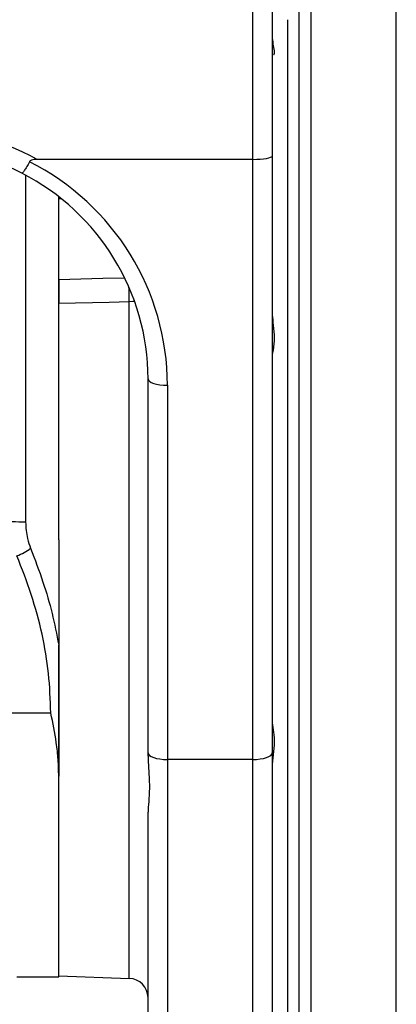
# Model space of a CAD drawing. Header units: millimetres. Extents: x 1556 to 4262, y 988 to 5170.
# Tile 5 of 18: x 2616 to 2810, y 1399 to 1907. Entities that reach past the tile are written whole.
import ezdxf

# ---------------------------------------------------------------- set-up
doc = ezdxf.new("R2010")
doc.units = ezdxf.units.MM
doc.header["$LTSCALE"] = 2

msp = doc.modelspace()

# ---------------------------------------------------------------- linework, layer by layer
at = {"color": 7, "linetype": 'Continuous', "lineweight": 25}
for p, q in [((2735.98, 1834.87), (2735.98, 1978.87)), ((2745.98, 1978.87), (2745.98, 1836.59)), ((2759.98, 1304.87), (2759.98, 1972.87)), ((2753.98, 1370.87), (2753.98, 1906.87)), ((2753.98, 1638.87), (2753.98, 1906.87)), ((2735.98, 1834.87), (2624.77, 1834.87)), ((2735.98, 1525.46), (2735.98, 1834.87)), ((2745.98, 1836.59), (2745.98, 1528.8)), ((2635.98, 1814.55), (2635.98, 1815.59)), ((2635.98, 1772.95), (2635.98, 1814.55)), ((2635.98, 1772.95), (2635.98, 1760.47)), ((2635.98, 1638.67), (2635.98, 1760.47)), ((2681.98, 1528.8), (2681.98, 1721.73)), ((2691.98, 1718.4), (2691.98, 1525.46)), ((2635.98, 1638.67), (2635.98, 1584.39)), ((2753.98, 1370.87), (2753.98, 1638.87)), ((2635.98, 1516.86), (2635.98, 1584.36)), ((2589.78, 1549.43), (2631.83, 1549.43)), ((2681.98, 1527.18), (2681.98, 1528.8)), ((2745.98, 1528.8), (2745.98, 1308.87)), ((2735.98, 1525.46), (2691.98, 1525.46)), ((2635.98, 1413.47), (2635.98, 1516.86)), ((2681.98, 1340.32), (2681.98, 1498.27)), ((2614.33, 1413.47), (2635.98, 1413.47)), ((2635.98, 1413.87), (2672.33, 1412.6))]:
    msp.add_line(p, q, dxfattribs=at)
at = {"color": 8, "linetype": 'Continuous', "lineweight": 25}
for p, q in [((2765.98, 1978.66), (2765.98, 1298.87)), ((2809.98, 1298.87), (2809.98, 1978.66)), ((2618.91, 1826.69), (2618.91, 1647.79)), ((2637.3, 1814.55), (2635.98, 1814.55)), ((2672.33, 1412.6), (2672.33, 1761.38)), ((2691.98, 1525.46), (2691.98, 1298.87)), ((2735.98, 1298.87), (2735.98, 1525.46))]:
    msp.add_line(p, q, dxfattribs=at)
at = {"color": 8, "linetype": 'Continuous', "lineweight": 25, "flags": 128}
for points in [[(2635.98, 1772.95), (2658.69, 1773.53), (2669.85, 1773.81)], [(2675.05, 1761.64), (2674.23, 1761.52), (2672.33, 1761.38)]]:
    msp.add_lwpolyline(points, dxfattribs=at)
at = {"color": 7, "linetype": 'Continuous', "lineweight": 25, "flags": 128}
for points in [[(2672.33, 1761.38), (2661.99, 1761.12), (2635.98, 1760.47)], [(2681.98, 1721.73), (2682.17, 1721.08), (2682.74, 1720.46), (2683.66, 1719.88), (2684.91, 1719.38), (2686.42, 1718.96), (2688.15, 1718.65), (2690.03, 1718.46), (2691.98, 1718.4)], [(2681.98, 1528.8), (2682.17, 1528.15), (2682.74, 1527.52), (2683.66, 1526.95), (2684.91, 1526.44), (2686.42, 1526.03), (2688.15, 1525.72), (2690.03, 1525.53), (2691.98, 1525.46)], [(2735.98, 1525.46), (2737.93, 1525.53), (2739.8, 1525.72), (2741.53, 1526.03), (2743.05, 1526.44), (2744.29, 1526.95), (2745.22, 1527.52), (2745.78, 1528.15), (2745.98, 1528.8)]]:
    msp.add_lwpolyline(points, dxfattribs=at)
at = {"color": 8, "linetype": 'Continuous', "lineweight": 25}
msp.add_arc((2311, 1757.68), 361.35, 0.5871, 1.7861, dxfattribs=at)
at = {"color": 7, "linetype": 'Continuous', "lineweight": 25}
for centre, radius, start, end in [((2612.26, 1453.23), 194.67, 88.0451, 90.1266), ((2606.99, 1652.64), 23.32, 288.5478, 308.4164), ((2671.98, 1402.61), 10, 0, 88)]:
    msp.add_arc(centre, radius, start, end, dxfattribs=at)
for centre, major_axis, ratio, start_param, end_param in [((2561.98, 1721.03), (0, 130.02), 0.999848, 5.77904, 6.283185), ((2561.98, 1721.03), (0, 120.02), 0.999822, 5.807093, 6.283185), ((2561.98, 1718.4), (130, 0), 0.994014, 0, 1.100588), ((2735.98, 1836.59), (10, 0), 0.17169, 4.712389, 6.283185), ((2561.98, 1721.73), (120, 0), 0.993527, 0, 1.094704)]:
    msp.add_ellipse(centre, major_axis=major_axis, ratio=ratio, start_param=start_param, end_param=end_param, dxfattribs=at)
for points, knots in [([(2745.98, 1898.39), (2746.09, 1897.04), (2746.33, 1893.97), (2747.09, 1891.11), (2747.05, 1889.31), (2746.77, 1888.85), (2746.63, 1888.62)], [0, 0, 0, 0, 0.269035, 0.608181, 0.800678, 1, 1, 1, 1]), ([(2746.34, 1888.67), (2746.17, 1888.6), (2745.98, 1888.52), (2745.98, 1888.78), (2745.98, 1888.8)], [0, 0, 0, 0, 0.901594, 1, 1, 1, 1]), ([(2620.88, 1833.6), (2620.38, 1832.69), (2619.91, 1831.86), (2619.24, 1830.72), (2619.03, 1830.37), (2618.63, 1829.73), (2618.45, 1829.43), (2618.1, 1828.9), (2617.93, 1828.67), (2617.65, 1828.28), (2617.52, 1828.12), (2617.3, 1827.87), (2617.21, 1827.78), (2617.1, 1827.71), (2617.07, 1827.69), (2617.01, 1827.68), (2616.99, 1827.69), (2616.97, 1827.7)], [0, 0, 0, 0, 0.25, 0.25, 0.375, 0.375, 0.5, 0.5, 0.625, 0.625, 0.75, 0.75, 0.875, 0.875, 0.9375, 0.9375, 1, 1, 1, 1]), ([(2624.77, 1834.87), (2624.29, 1834.86), (2623.32, 1834.83), (2622.12, 1834.58), (2621.33, 1834.15), (2621.01, 1833.82), (2620.9, 1833.63), (2620.88, 1833.6)], [0, 0, 0, 0, 0.337976, 0.677788, 0.839279, 0.972413, 1, 1, 1, 1]), ([(2635.98, 1760.47), (2635.98, 1761.48), (2635.98, 1763.49), (2635.98, 1766.93), (2635.98, 1770.29), (2635.98, 1772.06), (2635.98, 1772.95)], [0, 0, 0, 0, 0.2485719, 0.4971354, 0.7458024, 1, 1, 1, 1]), ([(2745.98, 1755.96), (2746.09, 1754.25), (2746.33, 1750.37), (2747.11, 1745.26), (2747.02, 1740.94), (2746.56, 1736.89), (2745.99, 1734.28), (2745.98, 1732.88), (2745.98, 1732.8)], [0, 0, 0, 0, 0.194723, 0.440188, 0.581882, 0.723727, 0.984324, 1, 1, 1, 1]), ([(2618.91, 1647.79), (2618.95, 1646.39), (2619.05, 1643.54), (2619.86, 1638.94), (2620.9, 1636.01), (2621.47, 1634.37)], [0, 0, 0, 0, 0.29962, 0.608699, 1, 1, 1, 1]), ([(2631.83, 1549.43), (2631.61, 1556.23), (2631.16, 1569.84), (2627.6, 1590.28), (2622.16, 1610.61), (2616.99, 1623.89), (2614.4, 1630.53)], [0, 0, 0, 0, 0.245514, 0.491076, 0.745493, 1, 1, 1, 1]), ([(2621.47, 1634.37), (2623.68, 1628.56), (2627.88, 1617.51), (2632.75, 1600.81), (2634.9, 1589.87), (2635.98, 1584.39)], [0, 0, 0, 0, 0.355856, 0.677217, 1, 1, 1, 1]), ([(2635.98, 1584.39), (2635.98, 1579.41), (2635.98, 1569.8), (2635.98, 1556.01), (2635.98, 1542.71), (2635.98, 1529.44), (2635.98, 1521.05), (2635.98, 1516.86)], [0, 0, 0, 0, 0.211414, 0.407764, 0.604142, 0.802213, 1, 1, 1, 1]), ([(2635.98, 1516.86), (2635.91, 1519.69), (2635.78, 1525.37), (2634.54, 1536.17), (2633.02, 1544.25), (2631.84, 1549.39), (2631.83, 1549.43)], [0, 0, 0, 0, 0.268924, 0.539451, 0.996394, 1, 1, 1, 1]), ([(2745.98, 1544.94), (2745.98, 1544.31), (2746.05, 1543.62), (2746.27, 1542.12), (2746.42, 1541.31), (2746.69, 1539.59), (2746.81, 1538.69), (2747, 1536.79), (2747.05, 1535.78), (2747.05, 1533.74), (2747, 1532.7), (2746.86, 1531.1), (2746.81, 1530.56), (2746.68, 1529.48), (2746.62, 1528.93), (2746.41, 1527.28), (2746.27, 1526.18), (2746.11, 1524.53), (2746.06, 1523.98), (2746, 1522.88), (2745.98, 1522.33), (2745.98, 1521.78)], [0, 0, 0, 0, 0.125, 0.125, 0.25, 0.25, 0.375, 0.375, 0.5, 0.5, 0.625, 0.625, 0.6875, 0.6875, 0.75, 0.75, 0.875, 0.875, 0.9375, 0.9375, 1, 1, 1, 1]), ([(2681.98, 1527.18), (2682.05, 1525.13), (2682.19, 1520.94), (2682.64, 1515.36), (2682.78, 1509.45), (2682.32, 1503.56), (2682.09, 1500.01), (2681.98, 1498.27)], [0, 0, 0, 0, 0.188396, 0.384057, 0.516799, 0.763286, 1, 1, 1, 1])]:
    msp.add_open_spline(points, degree=3, knots=knots, dxfattribs=at)

doc.saveas('drawing.dxf')
